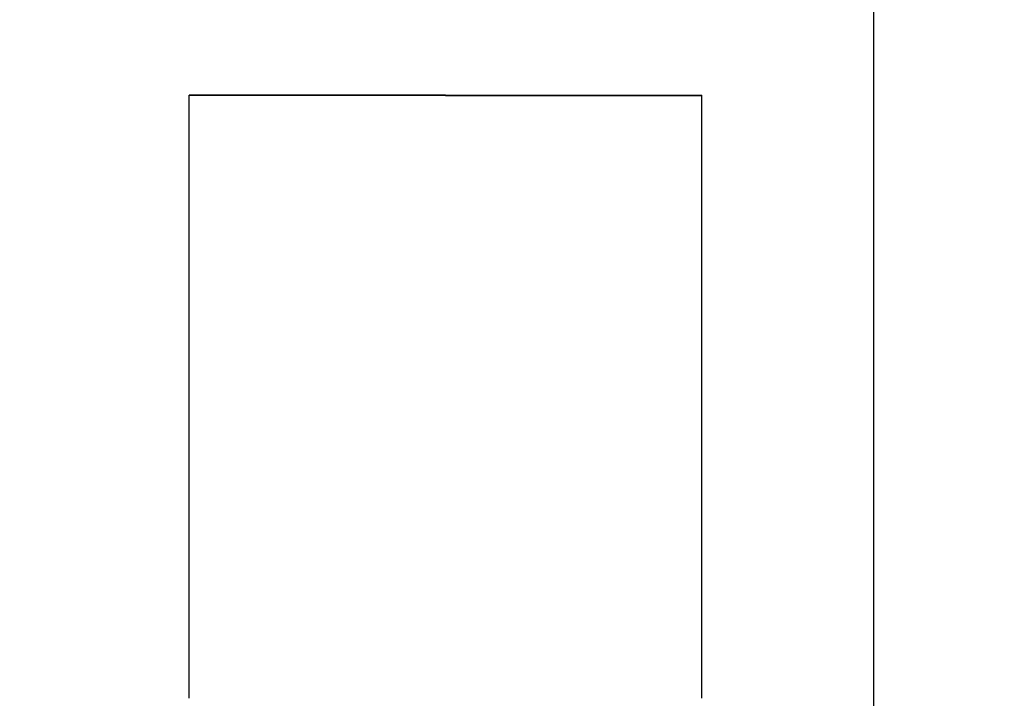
# Model space of a CAD drawing. Header units: millimetres. Extents: x -25478 to 4093, y -8414 to 11348.
# Tile 203 of 256: x -4094 to -3441, y 3880 to 4330. Entities that reach past the tile are written whole.
import ezdxf

# ---------------------------------------------------------------- set-up
doc = ezdxf.new("R2010")
doc.units = ezdxf.units.MM
doc.header["$MEASUREMENT"] = 0
doc.linetypes.add('Wipeout_Contour', pattern=[1000, 0, -1000])
for name, color, linetype in [('POHLED ZÁPADNÍ_1_Nové_Konstrukce - krov', 7, 'Continuous'), ('POHLED ZÁPADNÍ_1_Nové_Kóty - SP', 7, 'Continuous'), ('POHLED ZÁPADNÍ_1_Nové_Výplně - Povrchové', 7, 'Continuous'), ('POHLED ZÁPADNÍ_1_Výplně - Povrchové', 7, 'Continuous')]:
    doc.layers.add(name, color=color, linetype=linetype)

msp = doc.modelspace()

# ---------------------------------------------------------------- wipeouts: each hides what was drawn before it
at = {"color": 254, "linetype": 'Wipeout_Contour', "lineweight": 0, "ltscale": 1235219.686544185}
msp.add_wipeout([(-10530.71, 6480), (-10530.71, 6166.67), (-10528.36, 6166.67), (-10528.36, 4355), (-10500.71, 4355), (-10500.71, 4330), (-10528.36, 4330), (-10528.36, 3480), (-9026.12, 3480), (-9031.12, 3760), (-9033.35, 3760), (-9040.66, 3762.93), (-9043.69, 3770), (-9043.69, 3870), (-9040.66, 3877.07), (-9033.35, 3880), (-9014.54, 3880), (-9014.54, 4280), (-8674.54, 4280), (-8674.54, 3880), (-8655.74, 3880), (-8648.43, 3877.07), (-8645.4, 3870), (-8645.4, 3770), (-8648.43, 3762.93), (-8655.74, 3760), (-8657.97, 3760), (-8662.97, 3480), (-8323.45, 3480), (-8328.45, 3760), (-8330.68, 3760), (-8338, 3762.93), (-8341.02, 3770), (-8341.02, 3870), (-8338, 3877.07), (-8330.68, 3880), (-8311.88, 3880), (-8311.88, 4280), (-7971.88, 4280), (-7971.88, 3880), (-7953.07, 3880), (-7945.76, 3877.07), (-7942.73, 3870), (-7942.73, 3770), (-7945.76, 3762.93), (-7953.07, 3760), (-7955.31, 3760), (-7960.31, 3480), (-7651.16, 3480), (-7656.16, 3760), (-7658.39, 3760), (-7665.7, 3762.93), (-7668.73, 3770), (-7668.73, 3870), (-7665.7, 3877.07), (-7658.39, 3880), (-7639.58, 3880), (-7639.58, 4280), (-7299.58, 4280), (-7299.58, 3880), (-7280.78, 3880), (-7273.47, 3877.07), (-7270.44, 3870), (-7270.44, 3770), (-7273.47, 3762.93), (-7280.78, 3760), (-7283.01, 3760), (-7288.01, 3480), (-6964.1, 3480), (-6969.1, 3760), (-6971.34, 3760), (-6978.65, 3762.93), (-6981.68, 3770), (-6981.68, 3870), (-6978.65, 3877.07), (-6971.34, 3880), (-6952.53, 3880), (-6952.53, 4280), (-6612.53, 4280), (-6612.53, 3880), (-6593.73, 3880), (-6586.42, 3877.07), (-6583.39, 3870), (-6583.39, 3770), (-6586.42, 3762.93), (-6593.73, 3760), (-6595.96, 3760), (-6600.96, 3480), (-4696.21, 3480), (-4701.21, 3760), (-4703.45, 3760), (-4710.76, 3762.93), (-4713.79, 3770), (-4713.79, 3870), (-4710.76, 3877.07), (-4703.45, 3880), (-4684.64, 3880), (-4684.64, 4280), (-4344.64, 4280), (-4344.64, 3880), (-4325.84, 3880), (-4318.53, 3877.07), (-4315.5, 3870), (-4315.5, 3770), (-4318.53, 3762.93), (-4325.84, 3760), (-4328.07, 3760), (-4333.07, 3480), (-3993.55, 3480), (-3998.55, 3760), (-4000.78, 3760), (-4008.09, 3762.93), (-4011.12, 3770), (-4011.12, 3870), (-4008.09, 3877.07), (-4000.78, 3880), (-3981.98, 3880), (-3981.98, 4280), (-3641.98, 4280), (-3641.98, 3880), (-3623.17, 3880), (-3615.86, 3877.07), (-3612.83, 3870), (-3612.83, 3770), (-3615.86, 3762.93), (-3623.17, 3760), (-3625.4, 3760), (-3630.4, 3480), (-3349.22, 3480), (-3354.22, 3760), (-3356.45, 3760), (-3363.76, 3762.93), (-3366.79, 3770), (-3366.79, 3870), (-3363.76, 3877.07), (-3356.45, 3880), (-3337.64, 3880), (-3337.64, 4280), (-2997.64, 4280), (-2997.64, 3880), (-2978.84, 3880), (-2971.53, 3877.07), (-2968.5, 3870), (-2968.5, 3770), (-2971.53, 3762.93), (-2978.84, 3760), (-2981.07, 3760), (-2986.07, 3480), (-2662.17, 3480), (-2667.17, 3760), (-2669.4, 3760), (-2676.71, 3762.93), (-2679.74, 3770), (-2679.74, 3870), (-2676.71, 3877.07), (-2669.4, 3880), (-2650.59, 3880), (-2650.59, 4280), (-2310.59, 4280), (-2310.59, 3880), (-2291.79, 3880), (-2284.48, 3877.07), (-2281.45, 3870), (-2281.45, 3770), (-2284.48, 3762.93), (-2291.79, 3760), (-2294.02, 3760), (-2299.02, 3480), (-771.45, 3480), (-771.45, 4330), (-801.45, 4330), (-801.45, 4355), (-771.45, 4355), (-771.45, 6480)], dxfattribs=at).dxf.layer = 'POHLED ZÁPADNÍ_1_Výplně - Povrchové'

# ---------------------------------------------------------------- next in the draw order: linework, layer by layer
at = {"layer": 'POHLED ZÁPADNÍ_1_Nové_Kóty - SP', "color": 1, "linetype": 'Continuous', "lineweight": 25}
msp.add_line((-3527.92, 3480), (-3527.92, 6229.65), dxfattribs=at)

# ---------------------------------------------------------------- next in the draw order: wipeouts: each hides what was drawn before it
at = {"color": 254, "linetype": 'Wipeout_Contour', "lineweight": 0, "ltscale": 21843.881484}
msp.add_wipeout([(-3811.98, 3770), (-3811.98, 3880), (-3981.98, 3880), (-3981.98, 3770)], dxfattribs=at).dxf.layer = 'POHLED ZÁPADNÍ_1_Nové_Výplně - Povrchové'

# ---------------------------------------------------------------- next in the draw order: wipeouts: each hides what was drawn before it
at = {"color": 254, "linetype": 'Wipeout_Contour', "lineweight": 0, "ltscale": 22263.360227}
msp.add_wipeout([(-3811.98, 3880), (-3811.98, 4065.86), (-3981.98, 4065.86), (-3981.98, 3880)], dxfattribs=at).dxf.layer = 'POHLED ZÁPADNÍ_1_Nové_Výplně - Povrchové'

# ---------------------------------------------------------------- next in the draw order: wipeouts: each hides what was drawn before it
at = {"color": 254, "linetype": 'Wipeout_Contour', "lineweight": 0, "ltscale": 22795.145214}
msp.add_wipeout([(-3981.98, 4248.45), (-3981.98, 4065.86), (-3811.98, 4065.86), (-3811.98, 4248.45)], dxfattribs=at).dxf.layer = 'POHLED ZÁPADNÍ_1_Nové_Výplně - Povrchové'
at = {"color": 254, "linetype": 'Wipeout_Contour', "lineweight": 0, "ltscale": 21363.976946}
msp.add_wipeout([(-3811.98, 3770), (-3641.98, 3770), (-3641.98, 3880), (-3811.98, 3880)], dxfattribs=at).dxf.layer = 'POHLED ZÁPADNÍ_1_Nové_Výplně - Povrchové'

# ---------------------------------------------------------------- next in the draw order: linework, layer by layer
at = {"layer": 'POHLED ZÁPADNÍ_1_Nové_Konstrukce - krov', "color": 1, "linetype": 'Continuous', "lineweight": 25}
msp.add_line((-3981.98, 3880), (-3981.98, 4065.86), dxfattribs=at)

# ---------------------------------------------------------------- next in the draw order: wipeouts: each hides what was drawn before it
at = {"color": 254, "linetype": 'Wipeout_Contour', "lineweight": 0, "ltscale": 23066.280689}
msp.add_wipeout([(-3811.98, 4248.45), (-3811.98, 4251.65), (-3981.98, 4251.65), (-3981.98, 4248.45)], dxfattribs=at).dxf.layer = 'POHLED ZÁPADNÍ_1_Nové_Výplně - Povrchové'
at = {"color": 254, "linetype": 'Wipeout_Contour', "lineweight": 0, "ltscale": 21792.649171}
msp.add_wipeout([(-3811.98, 3880), (-3641.98, 3880), (-3641.98, 4065.86), (-3811.98, 4065.86)], dxfattribs=at).dxf.layer = 'POHLED ZÁPADNÍ_1_Nové_Výplně - Povrchové'

# ---------------------------------------------------------------- next in the draw order: wipeouts: each hides what was drawn before it
at = {"color": 254, "linetype": 'Wipeout_Contour', "lineweight": 0, "ltscale": 23075.816792}
msp.add_wipeout([(-3811.98, 4251.65), (-3811.98, 4254.92), (-3981.98, 4254.92), (-3981.98, 4251.65)], dxfattribs=at).dxf.layer = 'POHLED ZÁPADNÍ_1_Nové_Výplně - Povrchové'

# ---------------------------------------------------------------- next in the draw order: linework, layer by layer
at = {"layer": 'POHLED ZÁPADNÍ_1_Nové_Konstrukce - krov', "color": 1, "linetype": 'Continuous', "lineweight": 25}
msp.add_line((-3981.98, 4065.86), (-3981.98, 4248.45), dxfattribs=at)

# ---------------------------------------------------------------- next in the draw order: wipeouts: each hides what was drawn before it
at = {"color": 254, "linetype": 'Wipeout_Contour', "lineweight": 0, "ltscale": 23085.442702}
msp.add_wipeout([(-3811.98, 4254.92), (-3811.98, 4258.18), (-3981.98, 4258.18), (-3981.98, 4254.92)], dxfattribs=at).dxf.layer = 'POHLED ZÁPADNÍ_1_Nové_Výplně - Povrchové'
at = {"color": 254, "linetype": 'Wipeout_Contour', "lineweight": 0, "ltscale": 22335.646426}
msp.add_wipeout([(-3641.98, 4248.45), (-3811.98, 4248.45), (-3811.98, 4065.86), (-3641.98, 4065.86)], dxfattribs=at).dxf.layer = 'POHLED ZÁPADNÍ_1_Nové_Výplně - Povrchové'

# ---------------------------------------------------------------- next in the draw order: linework, layer by layer
at = {"layer": 'POHLED ZÁPADNÍ_1_Nové_Konstrukce - krov', "color": 1, "linetype": 'Continuous', "lineweight": 25}
for p, q in [((-3981.98, 4248.45), (-3981.98, 4251.65)), ((-3641.98, 3880), (-3641.98, 4065.86))]:
    msp.add_line(p, q, dxfattribs=at)

# ---------------------------------------------------------------- next in the draw order: wipeouts: each hides what was drawn before it
at = {"color": 254, "linetype": 'Wipeout_Contour', "lineweight": 0, "ltscale": 23094.993714}
msp.add_wipeout([(-3811.98, 4258.18), (-3811.98, 4261.39), (-3981.98, 4261.39), (-3981.98, 4258.18)], dxfattribs=at).dxf.layer = 'POHLED ZÁPADNÍ_1_Nové_Výplně - Povrchové'
at = {"color": 254, "linetype": 'Wipeout_Contour', "lineweight": 0, "ltscale": 22612.357297}
msp.add_wipeout([(-3811.98, 4248.45), (-3641.98, 4248.45), (-3641.98, 4251.65), (-3811.98, 4251.65)], dxfattribs=at).dxf.layer = 'POHLED ZÁPADNÍ_1_Nové_Výplně - Povrchové'

# ---------------------------------------------------------------- next in the draw order: linework, layer by layer
at = {"layer": 'POHLED ZÁPADNÍ_1_Nové_Konstrukce - krov', "color": 1, "linetype": 'Continuous', "lineweight": 25}
msp.add_line((-3981.98, 4251.65), (-3981.98, 4254.92), dxfattribs=at)

# ---------------------------------------------------------------- next in the draw order: wipeouts: each hides what was drawn before it
at = {"color": 254, "linetype": 'Wipeout_Contour', "lineweight": 0, "ltscale": 23104.306242}
msp.add_wipeout([(-3811.98, 4261.39), (-3811.98, 4264.49), (-3981.98, 4264.49), (-3981.98, 4261.39)], dxfattribs=at).dxf.layer = 'POHLED ZÁPADNÍ_1_Nové_Výplně - Povrchové'
at = {"color": 254, "linetype": 'Wipeout_Contour', "lineweight": 0, "ltscale": 22622.084737}
msp.add_wipeout([(-3811.98, 4251.65), (-3641.98, 4251.65), (-3641.98, 4254.92), (-3811.98, 4254.92)], dxfattribs=at).dxf.layer = 'POHLED ZÁPADNÍ_1_Nové_Výplně - Povrchové'

# ---------------------------------------------------------------- next in the draw order: linework, layer by layer
at = {"layer": 'POHLED ZÁPADNÍ_1_Nové_Konstrukce - krov', "color": 1, "linetype": 'Continuous', "lineweight": 25}
for p, q in [((-3981.98, 4254.92), (-3981.98, 4258.18)), ((-3641.98, 4065.86), (-3641.98, 4248.45))]:
    msp.add_line(p, q, dxfattribs=at)

# ---------------------------------------------------------------- next in the draw order: wipeouts: each hides what was drawn before it
at = {"color": 254, "linetype": 'Wipeout_Contour', "lineweight": 0, "ltscale": 23113.22062}
msp.add_wipeout([(-3811.98, 4264.49), (-3811.98, 4267.43), (-3981.98, 4267.43), (-3981.98, 4264.49)], dxfattribs=at).dxf.layer = 'POHLED ZÁPADNÍ_1_Nové_Výplně - Povrchové'
at = {"color": 254, "linetype": 'Wipeout_Contour', "lineweight": 0, "ltscale": 22631.90362}
msp.add_wipeout([(-3811.98, 4254.92), (-3641.98, 4254.92), (-3641.98, 4258.18), (-3811.98, 4258.18)], dxfattribs=at).dxf.layer = 'POHLED ZÁPADNÍ_1_Nové_Výplně - Povrchové'

# ---------------------------------------------------------------- next in the draw order: linework, layer by layer
at = {"layer": 'POHLED ZÁPADNÍ_1_Nové_Konstrukce - krov', "color": 1, "linetype": 'Continuous', "lineweight": 25}
for p, q in [((-3981.98, 4258.18), (-3981.98, 4261.39)), ((-3641.98, 4248.45), (-3641.98, 4251.65))]:
    msp.add_line(p, q, dxfattribs=at)

# ---------------------------------------------------------------- next in the draw order: wipeouts: each hides what was drawn before it
at = {"color": 254, "linetype": 'Wipeout_Contour', "lineweight": 0, "ltscale": 23121.58386}
msp.add_wipeout([(-3811.98, 4267.43), (-3811.98, 4270.15), (-3981.98, 4270.15), (-3981.98, 4267.43)], dxfattribs=at).dxf.layer = 'POHLED ZÁPADNÍ_1_Nové_Výplně - Povrchové'
at = {"color": 254, "linetype": 'Wipeout_Contour', "lineweight": 0, "ltscale": 22641.645943}
msp.add_wipeout([(-3811.98, 4258.18), (-3641.98, 4258.18), (-3641.98, 4261.39), (-3811.98, 4261.39)], dxfattribs=at).dxf.layer = 'POHLED ZÁPADNÍ_1_Nové_Výplně - Povrchové'

# ---------------------------------------------------------------- next in the draw order: linework, layer by layer
at = {"layer": 'POHLED ZÁPADNÍ_1_Nové_Konstrukce - krov', "color": 1, "linetype": 'Continuous', "lineweight": 25}
for p, q in [((-3981.98, 4261.39), (-3981.98, 4264.49)), ((-3641.98, 4251.65), (-3641.98, 4254.92))]:
    msp.add_line(p, q, dxfattribs=at)

# ---------------------------------------------------------------- next in the draw order: wipeouts: each hides what was drawn before it
at = {"color": 254, "linetype": 'Wipeout_Contour', "lineweight": 0, "ltscale": 23129.252302}
msp.add_wipeout([(-3811.98, 4270.15), (-3811.98, 4272.62), (-3981.98, 4272.62), (-3981.98, 4270.15)], dxfattribs=at).dxf.layer = 'POHLED ZÁPADNÍ_1_Nové_Výplně - Povrchové'
at = {"color": 254, "linetype": 'Wipeout_Contour', "lineweight": 0, "ltscale": 22651.144848}
msp.add_wipeout([(-3811.98, 4261.39), (-3641.98, 4261.39), (-3641.98, 4264.49), (-3811.98, 4264.49)], dxfattribs=at).dxf.layer = 'POHLED ZÁPADNÍ_1_Nové_Výplně - Povrchové'

# ---------------------------------------------------------------- next in the draw order: linework, layer by layer
at = {"layer": 'POHLED ZÁPADNÍ_1_Nové_Konstrukce - krov', "color": 1, "linetype": 'Continuous', "lineweight": 25}
for p, q in [((-3981.98, 4264.49), (-3981.98, 4267.43)), ((-3641.98, 4254.92), (-3641.98, 4258.18))]:
    msp.add_line(p, q, dxfattribs=at)

# ---------------------------------------------------------------- next in the draw order: wipeouts: each hides what was drawn before it
at = {"color": 254, "linetype": 'Wipeout_Contour', "lineweight": 0, "ltscale": 23136.094109}
msp.add_wipeout([(-3811.98, 4272.62), (-3811.98, 4274.78), (-3981.98, 4274.78), (-3981.98, 4272.62)], dxfattribs=at).dxf.layer = 'POHLED ZÁPADNÍ_1_Nové_Výplně - Povrchové'
at = {"color": 254, "linetype": 'Wipeout_Contour', "lineweight": 0, "ltscale": 22660.237489}
msp.add_wipeout([(-3811.98, 4264.49), (-3641.98, 4264.49), (-3641.98, 4267.43), (-3811.98, 4267.43)], dxfattribs=at).dxf.layer = 'POHLED ZÁPADNÍ_1_Nové_Výplně - Povrchové'

# ---------------------------------------------------------------- next in the draw order: linework, layer by layer
at = {"layer": 'POHLED ZÁPADNÍ_1_Nové_Konstrukce - krov', "color": 1, "linetype": 'Continuous', "lineweight": 25}
for p, q in [((-3981.98, 4267.43), (-3981.98, 4270.15)), ((-3641.98, 4258.18), (-3641.98, 4261.39))]:
    msp.add_line(p, q, dxfattribs=at)

# ---------------------------------------------------------------- next in the draw order: wipeouts: each hides what was drawn before it
at = {"color": 254, "linetype": 'Wipeout_Contour', "lineweight": 0, "ltscale": 23141.991566}
msp.add_wipeout([(-3811.98, 4274.78), (-3811.98, 4276.61), (-3981.98, 4276.61), (-3981.98, 4274.78)], dxfattribs=at).dxf.layer = 'POHLED ZÁPADNÍ_1_Nové_Výplně - Povrchové'
at = {"color": 254, "linetype": 'Wipeout_Contour', "lineweight": 0, "ltscale": 22668.767843}
msp.add_wipeout([(-3811.98, 4267.43), (-3641.98, 4267.43), (-3641.98, 4270.15), (-3811.98, 4270.15)], dxfattribs=at).dxf.layer = 'POHLED ZÁPADNÍ_1_Nové_Výplně - Povrchové'

# ---------------------------------------------------------------- next in the draw order: linework, layer by layer
at = {"layer": 'POHLED ZÁPADNÍ_1_Nové_Konstrukce - krov', "color": 1, "linetype": 'Continuous', "lineweight": 25}
for p, q in [((-3981.98, 4270.15), (-3981.98, 4272.62)), ((-3641.98, 4261.39), (-3641.98, 4264.49))]:
    msp.add_line(p, q, dxfattribs=at)

# ---------------------------------------------------------------- next in the draw order: wipeouts: each hides what was drawn before it
at = {"color": 254, "linetype": 'Wipeout_Contour', "lineweight": 0, "ltscale": 23146.84314}
msp.add_wipeout([(-3811.98, 4276.61), (-3811.98, 4278.07), (-3981.98, 4278.07), (-3981.98, 4276.61)], dxfattribs=at).dxf.layer = 'POHLED ZÁPADNÍ_1_Nové_Výplně - Povrchové'
at = {"color": 254, "linetype": 'Wipeout_Contour', "lineweight": 0, "ltscale": 22676.589407}
msp.add_wipeout([(-3811.98, 4270.15), (-3641.98, 4270.15), (-3641.98, 4272.62), (-3811.98, 4272.62)], dxfattribs=at).dxf.layer = 'POHLED ZÁPADNÍ_1_Nové_Výplně - Povrchové'

# ---------------------------------------------------------------- next in the draw order: linework, layer by layer
at = {"layer": 'POHLED ZÁPADNÍ_1_Nové_Konstrukce - krov', "color": 1, "linetype": 'Continuous', "lineweight": 25}
for p, q in [((-3981.98, 4272.62), (-3981.98, 4274.78)), ((-3641.98, 4264.49), (-3641.98, 4267.43))]:
    msp.add_line(p, q, dxfattribs=at)

# ---------------------------------------------------------------- next in the draw order: wipeouts: each hides what was drawn before it
at = {"color": 254, "linetype": 'Wipeout_Contour', "lineweight": 0, "ltscale": 23150.565254}
msp.add_wipeout([(-3811.98, 4278.07), (-3811.98, 4279.13), (-3981.98, 4279.13), (-3981.98, 4278.07)], dxfattribs=at).dxf.layer = 'POHLED ZÁPADNÍ_1_Nové_Výplně - Povrchové'
at = {"color": 254, "linetype": 'Wipeout_Contour', "lineweight": 0, "ltscale": 22683.567742}
msp.add_wipeout([(-3811.98, 4272.62), (-3641.98, 4272.62), (-3641.98, 4274.78), (-3811.98, 4274.78)], dxfattribs=at).dxf.layer = 'POHLED ZÁPADNÍ_1_Nové_Výplně - Povrchové'

# ---------------------------------------------------------------- next in the draw order: linework, layer by layer
at = {"layer": 'POHLED ZÁPADNÍ_1_Nové_Konstrukce - krov', "color": 1, "linetype": 'Continuous', "lineweight": 25}
msp.add_line((-3641.98, 4267.43), (-3641.98, 4270.15), dxfattribs=at)

# ---------------------------------------------------------------- next in the draw order: wipeouts: each hides what was drawn before it
at = {"color": 254, "linetype": 'Wipeout_Contour', "lineweight": 0, "ltscale": 23153.093761}
msp.add_wipeout([(-3811.98, 4279.78), (-3981.98, 4279.78), (-3981.98, 4279.13), (-3811.98, 4279.13)], dxfattribs=at).dxf.layer = 'POHLED ZÁPADNÍ_1_Nové_Výplně - Povrchové'

# ---------------------------------------------------------------- next in the draw order: linework, layer by layer
at = {"layer": 'POHLED ZÁPADNÍ_1_Nové_Konstrukce - krov', "color": 1, "linetype": 'Continuous', "lineweight": 25}
for p, q in [((-3981.98, 4279.78), (-3981.98, 4280)), ((-3981.98, 4279.13), (-3981.98, 4279.78)), ((-3981.98, 4278.07), (-3981.98, 4279.13)), ((-3981.98, 4276.61), (-3981.98, 4278.07)), ((-3981.98, 4274.78), (-3981.98, 4276.61))]:
    msp.add_line(p, q, dxfattribs=at)

# ---------------------------------------------------------------- next in the draw order: wipeouts: each hides what was drawn before it
at = {"color": 254, "linetype": 'Wipeout_Contour', "lineweight": 0, "ltscale": 22689.582816}
msp.add_wipeout([(-3811.98, 4274.78), (-3641.98, 4274.78), (-3641.98, 4276.61), (-3811.98, 4276.61)], dxfattribs=at).dxf.layer = 'POHLED ZÁPADNÍ_1_Nové_Výplně - Povrchové'

# ---------------------------------------------------------------- next in the draw order: linework, layer by layer
at = {"layer": 'POHLED ZÁPADNÍ_1_Nové_Konstrukce - krov', "color": 1, "linetype": 'Continuous', "lineweight": 25}
msp.add_line((-3641.98, 4270.15), (-3641.98, 4272.62), dxfattribs=at)

# ---------------------------------------------------------------- next in the draw order: wipeouts: each hides what was drawn before it
at = {"color": 254, "linetype": 'Wipeout_Contour', "lineweight": 0, "ltscale": 22694.531102}
msp.add_wipeout([(-3811.98, 4276.61), (-3641.98, 4276.61), (-3641.98, 4278.07), (-3811.98, 4278.07)], dxfattribs=at).dxf.layer = 'POHLED ZÁPADNÍ_1_Nové_Výplně - Povrchové'

# ---------------------------------------------------------------- next in the draw order: linework, layer by layer
at = {"layer": 'POHLED ZÁPADNÍ_1_Nové_Konstrukce - krov', "color": 1, "linetype": 'Continuous', "lineweight": 25}
msp.add_line((-3641.98, 4272.62), (-3641.98, 4274.78), dxfattribs=at)

# ---------------------------------------------------------------- next in the draw order: wipeouts: each hides what was drawn before it
at = {"color": 254, "linetype": 'Wipeout_Contour', "lineweight": 0, "ltscale": 22698.327385}
msp.add_wipeout([(-3811.98, 4278.07), (-3641.98, 4278.07), (-3641.98, 4279.13), (-3811.98, 4279.13)], dxfattribs=at).dxf.layer = 'POHLED ZÁPADNÍ_1_Nové_Výplně - Povrchové'

# ---------------------------------------------------------------- next in the draw order: wipeouts: each hides what was drawn before it
at = {"color": 254, "linetype": 'Wipeout_Contour', "lineweight": 0, "ltscale": 22700.906263}
msp.add_wipeout([(-3641.98, 4279.78), (-3811.98, 4279.78), (-3811.98, 4279.13), (-3641.98, 4279.13)], dxfattribs=at).dxf.layer = 'POHLED ZÁPADNÍ_1_Nové_Výplně - Povrchové'

# ---------------------------------------------------------------- next in the draw order: wipeouts: each hides what was drawn before it
at = {"color": 254, "linetype": 'Wipeout_Contour', "lineweight": 0, "ltscale": 17081.697922}
msp.add_wipeout([(-3811.98, 4279.78), (-3641.98, 4279.78), (-3811.98, 4280)], dxfattribs=at).dxf.layer = 'POHLED ZÁPADNÍ_1_Nové_Výplně - Povrchové'

# ---------------------------------------------------------------- next in the draw order: linework, layer by layer
at = {"layer": 'POHLED ZÁPADNÍ_1_Nové_Konstrukce - krov', "color": 1, "linetype": 'Continuous', "lineweight": 25}
for p, q in [((-3811.98, 4280), (-3981.98, 4280)), ((-3811.98, 4280), (-3641.98, 4280)), ((-3641.98, 4279.78), (-3641.98, 4280)), ((-3641.98, 4279.13), (-3641.98, 4279.78)), ((-3641.98, 4278.07), (-3641.98, 4279.13)), ((-3641.98, 4276.61), (-3641.98, 4278.07)), ((-3641.98, 4274.78), (-3641.98, 4276.61))]:
    msp.add_line(p, q, dxfattribs=at)

doc.saveas('drawing.dxf')
